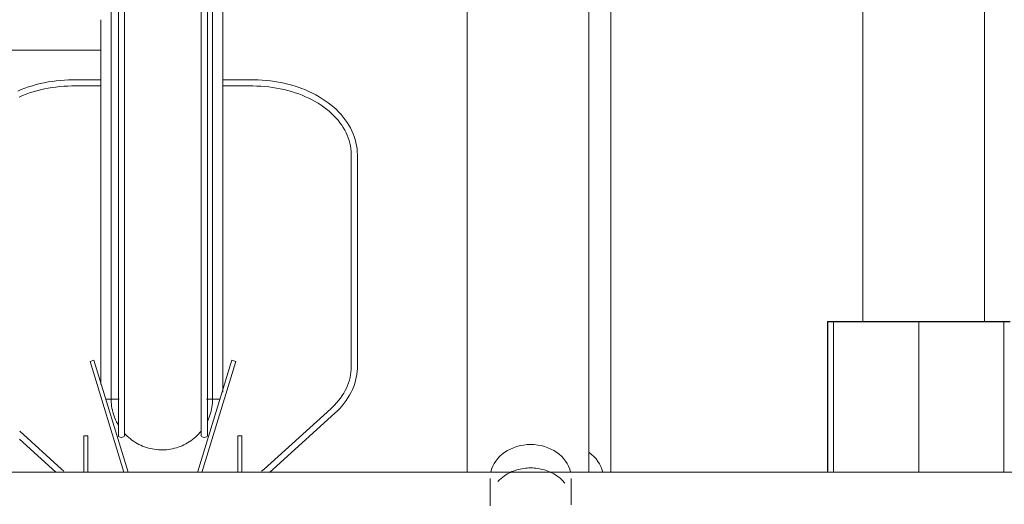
# Model space of a CAD drawing. Extents: x 50445 to 145605, y -10968 to 41989.
# Tile 175 of 256: x 92600 to 93086, y -633 to -394. Entities that reach past the tile are written whole.
import ezdxf

# ---------------------------------------------------------------- set-up
doc = ezdxf.new("R2010")
doc.units = 0
doc.header["$LTSCALE"] = 414.30304
doc.header["$MEASUREMENT"] = 0
doc.linetypes.add('gestippeld_2_', pattern=[6.35, 3.175, -3.175])
doc.linetypes.add('hartlijn-fijn', pattern=[6, 4, -1, 0, -1])
for name, color, linetype, lineweight in [('A-EQPM', 6, 'CONTINUOUS', 18), ('S-COLS', 6, 'CONTINUOUS', 18), ('S-COLS-HIDN', 5, 'gestippeld_2_', 18)]:
    doc.layers.add(name, color=color, linetype=linetype, lineweight=lineweight)

# ---------------------------------------------------------------- blocks, each defined once
blk = doc.blocks.new('97_KA_gestapelde fietsenstalling 8 fietsen 1600x1900 - Type-V116-plotview doorsnede C C  -  1 op 100')
at = {"layer": 'A-EQPM'}
for p, q in [((11712.2, -1002), (11712.2, -1284.16)), ((11460.83, -1076.2), (11369.11, -1076.2))]:
    blk.add_line(p, q, dxfattribs=at)
blk.add_ellipse((11688.5, -1287.25), major_axis=(20, 0), ratio=0.836145, start_param=0.187186, end_param=0.868195, dxfattribs=at)
blk = doc.blocks.new('97_KA_gestapelde fietsenstalling 16 fietsen 1600x2900 - Type-8054703-plotview doorsnede C C  -  1 op 100')
at = {"layer": 'A-EQPM'}
for p, q in [((11469.39, -936.38), (11469.39, -1266.3)), ((11472.39, -1266.3), (11472.39, -936.38)), ((11510.27, -936.38), (11510.27, -1266.3)), ((11513.27, -1266.3), (11513.27, -936.38)), ((11520.83, -943.38), (11520.83, -1244.78)), ((11641.33, -1284.38), (11641.33, -1002)), ((11701.33, -1002), (11701.33, -1284.16)), ((11836.33, -1210), (11836.33, -1002)), ((11896.33, -1210), (11896.33, -1002)), ((11460.83, -1241.01), (11460.83, -1061.26)), ((11460.83, -1090.88), (11446.95, -1090.88)), ((11535.72, -1090.88), (11520.83, -1090.88)), ((11446.95, -1093.88), (11460.83, -1093.88)), ((11520.83, -1093.88), (11535.72, -1093.88)), ((11584.22, -1127.74), (11584.22, -1232.24)), ((11587.22, -1232.24), (11587.22, -1127.74)), ((11457.35, -1229.06), (11455.43, -1229.64)), ((11455.43, -1229.64), (11472.12, -1284.22)), ((11474.21, -1284.22), (11457.35, -1229.06)), ((11525.32, -1229.06), (11508.44, -1284.26)), ((11510.53, -1284.26), (11527.23, -1229.64)), ((11527.23, -1229.64), (11525.32, -1229.06)), ((11463.19, -1248.19), (11469.85, -1248.19)), ((11512.83, -1248.19), (11519.47, -1248.19)), ((11574.11, -1252.89), (11541.24, -1282.65)), ((11543.89, -1284.29), (11576.13, -1255.12)), ((11441.43, -1282.65), (11420.79, -1263.97)), ((11454.39, -1266.3), (11452.39, -1266.3)), ((11452.39, -1266.3), (11452.39, -1284.2)), ((11454.39, -1284.21), (11454.39, -1266.3)), ((11530.27, -1266.3), (11528.27, -1266.3)), ((11528.27, -1266.3), (11528.27, -1284.28)), ((11530.27, -1284.28), (11530.27, -1266.3)), ((11420.59, -1267.83), (11438.66, -1284.19)), ((11942.63, -1284.15), (11402.63, -1284.15)), ((11442.57, -1283.64), (11441.43, -1282.65)), ((11541.24, -1282.65), (11540.02, -1283.7)), ((11652.63, -1287.25), (11652.63, -1298.53)), ((11692.63, -1298.53), (11692.63, -1287.25))]:
    blk.add_line(p, q, dxfattribs=at)
at = {"layer": 'A-EQPM', "flags": 128}
for points in [[(11465.83, -1050.75), (11465.83, -1062.08), (11465.83, -1073.21), (11465.83, -1084.13), (11465.83, -1094.83), (11465.83, -1105.29), (11465.83, -1115.48), (11465.83, -1125.41), (11465.83, -1135.04), (11465.83, -1144.36), (11465.83, -1153.37), (11465.83, -1162.03), (11465.83, -1170.35), (11465.83, -1178.3), (11465.83, -1185.88), (11465.83, -1193.07), (11465.83, -1199.86), (11465.83, -1206.24), (11465.83, -1212.21), (11465.83, -1217.74), (11465.83, -1222.83), (11465.83, -1227.47), (11465.83, -1231.66), (11465.83, -1235.39), (11465.83, -1238.65), (11465.83, -1241.44), (11465.83, -1243.75), (11465.83, -1245.58), (11465.83, -1246.93), (11465.83, -1247.79), (11465.83, -1248.17), (11465.83, -1248.19)], [(11515.83, -1248.19), (11515.83, -1247.94), (11515.83, -1247.21), (11515.83, -1245.99), (11515.83, -1244.29), (11515.83, -1242.11), (11515.83, -1239.45), (11515.83, -1236.31), (11515.83, -1232.71), (11515.83, -1228.65), (11515.83, -1224.12), (11515.83, -1219.15), (11515.83, -1213.74), (11515.83, -1207.9), (11515.83, -1201.63), (11515.83, -1194.95), (11515.83, -1187.86), (11515.83, -1180.39), (11515.83, -1172.53), (11515.83, -1164.31), (11515.83, -1155.74), (11515.83, -1146.83), (11515.83, -1137.59), (11515.83, -1128.04), (11515.83, -1118.19), (11515.83, -1108.07), (11515.83, -1097.68), (11515.83, -1087.04), (11515.83, -1076.18), (11515.83, -1065.1), (11515.83, -1053.83)], [(11446.95, -1090.88), (11444.9, -1090.91), (11442.86, -1091), (11440.83, -1091.14), (11438.81, -1091.35), (11436.8, -1091.6), (11434.8, -1091.92), (11432.83, -1092.29), (11430.88, -1092.72), (11428.95, -1093.2), (11427.04, -1093.74), (11425.17, -1094.33), (11423.34, -1094.97), (11421.54, -1095.67), (11419.78, -1096.41)], [(11587.22, -1127.74), (11587.18, -1126.24), (11587.05, -1124.75), (11586.84, -1123.26), (11586.54, -1121.77), (11586.16, -1120.3), (11585.7, -1118.85), (11585.16, -1117.4), (11584.54, -1115.98), (11583.84, -1114.58), (11583.06, -1113.2), (11582.2, -1111.85), (11581.28, -1110.52), (11580.28, -1109.23), (11579.2, -1107.96), (11578.06, -1106.73), (11576.86, -1105.54), (11575.58, -1104.38), (11574.25, -1103.26), (11572.86, -1102.18), (11571.4, -1101.14), (11569.89, -1100.15), (11568.33, -1099.19), (11566.72, -1098.29), (11565.06, -1097.43), (11563.35, -1096.62), (11561.6, -1095.86), (11559.82, -1095.15), (11557.99, -1094.5), (11556.13, -1093.89), (11554.23, -1093.34), (11552.31, -1092.84), (11550.36, -1092.4), (11548.39, -1092.01), (11546.4, -1091.68), (11544.4, -1091.41), (11542.38, -1091.19), (11540.35, -1091.03), (11538.31, -1090.93), (11536.27, -1090.89), (11535.72, -1090.88)], [(11420.55, -1099.35), (11422.21, -1098.63), (11423.91, -1097.96), (11425.65, -1097.34), (11427.42, -1096.76), (11429.23, -1096.23), (11431.06, -1095.76), (11432.92, -1095.34), (11434.8, -1094.97), (11436.71, -1094.65), (11438.63, -1094.39), (11440.56, -1094.18), (11442.51, -1094.03), (11444.46, -1093.93), (11446.42, -1093.89), (11446.95, -1093.88)], [(11535.72, -1093.88), (11537.68, -1093.91), (11539.63, -1093.99), (11541.58, -1094.13), (11543.51, -1094.33), (11545.44, -1094.57), (11547.35, -1094.88), (11549.24, -1095.23), (11551.1, -1095.64), (11552.95, -1096.1), (11554.76, -1096.61), (11556.54, -1097.18), (11558.29, -1097.79), (11560, -1098.45), (11561.67, -1099.16), (11563.3, -1099.91), (11564.88, -1100.71), (11566.41, -1101.55), (11567.9, -1102.43), (11569.33, -1103.36), (11570.7, -1104.32), (11572.02, -1105.32), (11573.28, -1106.35), (11574.48, -1107.42), (11575.61, -1108.52), (11576.68, -1109.65), (11577.68, -1110.8), (11578.62, -1111.98), (11579.49, -1113.18), (11580.28, -1114.41), (11581.01, -1115.65), (11581.66, -1116.91), (11582.24, -1118.19), (11582.74, -1119.48), (11583.18, -1120.78), (11583.53, -1122.09), (11583.82, -1123.4), (11584.02, -1124.73), (11584.16, -1126.05), (11584.22, -1127.38), (11584.22, -1127.74)], [(11584.22, -1232.24), (11584.18, -1233.57), (11584.07, -1234.89), (11583.88, -1236.22), (11583.62, -1237.54), (11583.28, -1238.85), (11582.87, -1240.15), (11582.38, -1241.44), (11581.82, -1242.72), (11581.19, -1243.99), (11580.48, -1245.24), (11579.71, -1246.47), (11578.86, -1247.68), (11577.94, -1248.86), (11576.96, -1250.02), (11575.91, -1251.16), (11574.79, -1252.26), (11574.11, -1252.89)], [(11576.13, -1255.12), (11577.37, -1253.94), (11578.55, -1252.73), (11579.66, -1251.49), (11580.7, -1250.21), (11581.67, -1248.9), (11582.57, -1247.56), (11583.39, -1246.2), (11584.14, -1244.81), (11584.81, -1243.4), (11585.4, -1241.97), (11585.91, -1240.52), (11586.33, -1239.06), (11586.68, -1237.58), (11586.94, -1236.1), (11587.11, -1234.61), (11587.2, -1233.11), (11587.22, -1232.24)], [(11465.83, -1248.19), (11465.83, -1247.94), (11465.83, -1247.21), (11465.83, -1245.99), (11465.83, -1244.29), (11465.83, -1242.11)], [(11515.83, -1241.44), (11515.83, -1243.75), (11515.83, -1245.58), (11515.83, -1246.93), (11515.83, -1247.79), (11515.83, -1248.17), (11515.83, -1248.19)], [(11465.83, -1247.79), (11465.83, -1248.17), (11465.83, -1248.19)], [(11469.41, -1261.07), (11468.91, -1260.21), (11468.45, -1259.32), (11468.02, -1258.42), (11467.63, -1257.5), (11467.28, -1256.56), (11466.96, -1255.61), (11466.68, -1254.65), (11466.45, -1253.68), (11466.25, -1252.7), (11466.08, -1251.71), (11465.96, -1250.72), (11465.88, -1249.72), (11465.84, -1248.72), (11465.83, -1248.19)], [(11469.41, -1261.07), (11468.91, -1260.21), (11468.45, -1259.32), (11468.02, -1258.42), (11467.63, -1257.5), (11467.28, -1256.56), (11466.96, -1255.61), (11466.68, -1254.65), (11466.45, -1253.68), (11466.25, -1252.7), (11466.08, -1251.71), (11465.96, -1250.72), (11465.88, -1249.72)], [(11515.83, -1248.19), (11515.81, -1249.18), (11515.75, -1250.18), (11515.65, -1251.18), (11515.51, -1252.17), (11515.34, -1253.15), (11515.12, -1254.13), (11514.86, -1255.09), (11514.57, -1256.05), (11514.23, -1256.99), (11513.86, -1257.92), (11513.45, -1258.83)], [(11515.83, -1248.19), (11515.81, -1249.18), (11515.75, -1250.18), (11515.65, -1251.18), (11515.51, -1252.17), (11515.34, -1253.15), (11515.12, -1254.13), (11514.86, -1255.09), (11514.57, -1256.05), (11514.23, -1256.99), (11513.86, -1257.92), (11513.45, -1258.83)], [(11515.83, -1247.79), (11515.83, -1248.17), (11515.83, -1248.19)], [(11510.27, -1263.9), (11509.63, -1264.67), (11508.96, -1265.41), (11508.25, -1266.12), (11507.52, -1266.8), (11506.76, -1267.45), (11505.98, -1268.08), (11505.17, -1268.66), (11504.34, -1269.22), (11503.49, -1269.75), (11502.62, -1270.23), (11501.73, -1270.69), (11500.82, -1271.11), (11499.89, -1271.49), (11498.95, -1271.83), (11498, -1272.14), (11497.04, -1272.4), (11496.07, -1272.63), (11495.08, -1272.82), (11494.09, -1272.97), (11493.1, -1273.08), (11492.1, -1273.15), (11491.1, -1273.18), (11490.1, -1273.17), (11489.11, -1273.13), (11488.11, -1273.04), (11487.12, -1272.91), (11486.13, -1272.74), (11485.15, -1272.53), (11484.19, -1272.28), (11483.23, -1272), (11482.28, -1271.68), (11481.35, -1271.32), (11480.43, -1270.92), (11479.53, -1270.48), (11478.65, -1270.01), (11477.78, -1269.51), (11476.94, -1268.97), (11476.12, -1268.4), (11475.33, -1267.79), (11474.55, -1267.16), (11473.81, -1266.49), (11473.09, -1265.8), (11472.4, -1265.07)], [(11479.53, -1270.48), (11478.65, -1270.01), (11477.78, -1269.51), (11476.94, -1268.97), (11476.12, -1268.4), (11475.33, -1267.79), (11474.55, -1267.16), (11473.81, -1266.49), (11473.09, -1265.8), (11472.4, -1265.07)], [(11510.27, -1263.9), (11509.63, -1264.67), (11508.96, -1265.41), (11508.25, -1266.12), (11507.52, -1266.8), (11506.76, -1267.45), (11505.98, -1268.08), (11505.17, -1268.66)], [(11497.04, -1272.4), (11496.07, -1272.63), (11495.08, -1272.82), (11494.09, -1272.97), (11493.1, -1273.08), (11492.1, -1273.15), (11491.1, -1273.18), (11490.1, -1273.17), (11489.11, -1273.13), (11488.11, -1273.04), (11487.12, -1272.91), (11486.13, -1272.74), (11485.15, -1272.53), (11484.19, -1272.28), (11483.23, -1272), (11482.28, -1271.68), (11481.35, -1271.32), (11480.63, -1271.01)], [(11502.62, -1270.23), (11501.73, -1270.69), (11500.82, -1271.11), (11499.89, -1271.49), (11498.95, -1271.83)], [(11652.63, -1298.53), (11652.63, -1299.23), (11652.63, -1299.97), (11652.63, -1300.75)], [(11692.63, -1300.29), (11692.63, -1299.54), (11692.63, -1298.82), (11692.63, -1298.53)]]:
    blk.add_lwpolyline(points, dxfattribs=at)
at = {"layer": 'A-EQPM'}
for centre, major_axis, ratio, start_param, end_param in [((11470.89, -1266.3), (1.5, 0), 0.486102, 3.141593, 6.283185), ((11511.77, -1266.3), (1.5, 0), 0.486102, 3.141593, 6.283185), ((11672.63, -1287.25), (20, 0), 0.836145, 1.570796, 2.954407), ((11672.63, -1287.25), (20, 0), 0.836145, 0.187186, 1.570796)]:
    blk.add_ellipse(centre, major_axis=major_axis, ratio=ratio, start_param=start_param, end_param=end_param, dxfattribs=at)
for points, knots in [([(11656.52, -1288.78), (11657.46, -1287.72), (11660.17, -1285.34), (11665.65, -1282.73), (11670.31, -1282.05), (11672.63, -1282.05)], [0.7019274, 0.7019274, 0.7019274, 0.7019274, 0.7777778, 0.8888889, 1, 1, 1, 1]), ([(11672.63, -1282.05), (11674.96, -1282.05), (11679.61, -1282.73), (11685.48, -1285.53), (11688.38, -1288.24), (11689.46, -1289.64)], [0, 0, 0, 0, 0.1111111, 0.2222222, 0.3181701, 0.3181701, 0.3181701, 0.3181701])]:
    blk.add_open_spline(points, degree=3, knots=knots, dxfattribs=at)
at = {"layer": 'S-COLS', "lineweight": 25}
for p, q in [((11818.93, -1210), (11818.93, -1284.16)), ((11818.93, -1210), (11824.93, -1210)), ((11824.93, -1210), (11902.93, -1210)), ((11902.93, -1210), (11908.93, -1210))]:
    blk.add_line(p, q, dxfattribs=at)
at = {"layer": 'S-COLS', "linetype": 'hartlijn-fijn'}
blk.add_line((11863.93, -1210), (11863.93, -1284.16), dxfattribs=at)
at = {"layer": 'S-COLS-HIDN'}
for p, q in [((11821.93, -1284.16), (11821.93, -1210)), ((11905.93, -1210), (11905.93, -1284.16))]:
    blk.add_line(p, q, dxfattribs=at)

msp = doc.modelspace()

# ---------------------------------------------------------------- block references
at = {"layer": 'A-EQPM'}
for name in ['97_KA_gestapelde fietsenstalling 16 fietsen 1600x2900 - Type-8054703-plotview doorsnede C C  -  1 op 100', '97_KA_gestapelde fietsenstalling 8 fietsen 1600x1900 - Type-V116-plotview doorsnede C C  -  1 op 100']:
    msp.add_blockref(name, (81179.52, 667.18), dxfattribs=at)

doc.saveas('drawing.dxf')
